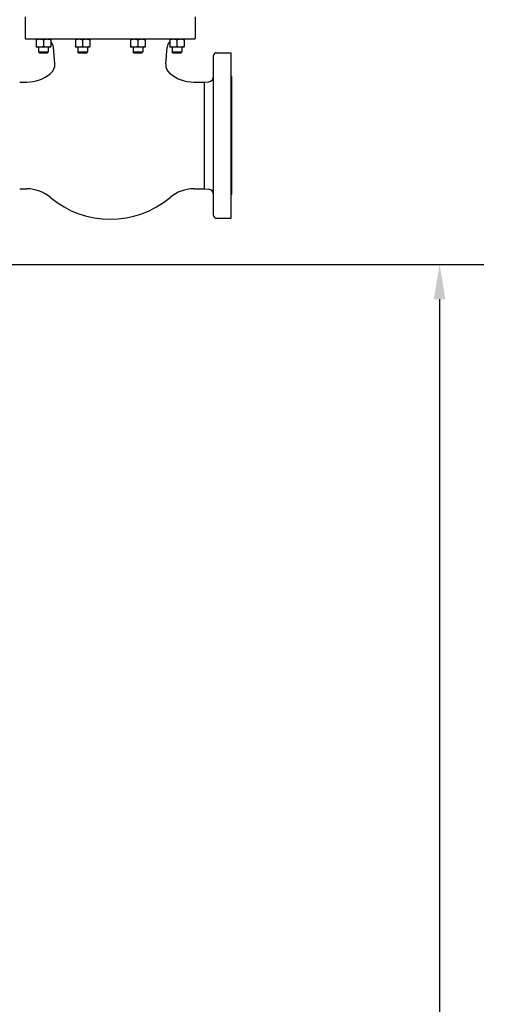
# Model space of a CAD drawing. Header units: inches. Extents: x 24 to 1128, y -58 to 748.
# Tile 127 of 256: x 262 to 306, y 267 to 356. Entities that reach past the tile are written whole.
import ezdxf

# ---------------------------------------------------------------- set-up
doc = ezdxf.new("R2010")
doc.units = ezdxf.units.IN
doc.header["$LTSCALE"] = 32
doc.header["$MEASUREMENT"] = 0
doc.layers.add('Dimension (ANSI)', color=7, linetype='Continuous', lineweight=25)
doc.layers.add('Visible (ANSI)', color=7, linetype='Continuous', lineweight=30)
doc.styles.add('Note Text (ANSI)', font='tahoma.ttf')
doc.dimstyles.new('SB Fraction-16 (ANSI)', dxfattribs={"dimscale": 32, "dimtxt": 0.125, "dimasz": 0.098425, "dimexe": 0.125, "dimexo": 0.0625, "dimgap": 0.031496, "dimtad": 0, "dimtih": 1, "dimtoh": 1, "dimdec": 4, "dimrnd": 1e-08, "dimzin": 0, "dimdsep": 46, "dimlunit": 5, "dimtxsty": 'Note Text (ANSI)', "dimcen": 0.09, "dimdle": 0.393701, "dimclrd": 256, "dimclre": 256, "dimclrt": 256, "dimadec": 0, "dimazin": 3, "dimtfac": 0.96, "dimtofl": 0, "dimtmove": 0, "dimatfit": 3, "dimfxl": 1, "dimfrac": 2, "dimtolj": 1, "dimtzin": 12, "dimlwd": -1, "dimlwe": -1, "dimarcsym": 0})

# ---------------------------------------------------------------- blocks, each defined once
blk = doc.blocks.new('*D17')
at = {"layer": 'Defpoints', "color": 0, "transparency": 16777216}
for p in [(257.225, 333.734), (233.912, 171.734), (300.059, 171.734)]:
    blk.add_point(p, dxfattribs=at)
at = {"layer": 'Dimension (ANSI)', "transparency": 16777216}
for p, q in [((259.225, 333.734), (304.059, 333.734)), ((300.059, 330.584), (300.059, 258.825)), ((300.059, 174.883), (300.059, 252.643)), ((235.912, 171.734), (304.059, 171.734))]:
    blk.add_line(p, q, dxfattribs=at)
for points in [[(299.534, 330.584), (300.584, 330.584), (300.059, 333.734)], [(299.534, 174.883), (300.584, 174.883), (300.059, 171.734)]]:
    blk.add_solid(points, dxfattribs=at)
at = {"layer": 'Dimension (ANSI)', "transparency": 16777216, "insert": (295.979, 257.817), "char_height": 4, "attachment_point": 1, "style": 'Note Text (ANSI)'}
blk.add_mtext('\\A1;162', dxfattribs=at)

msp = doc.modelspace()

# ---------------------------------------------------------------- linework, layer by layer
at = {"layer": 'Visible (ANSI)'}
for p, q in [((262.54767, 356.16617), (262.54767, 354.22467)), ((277.93967, 356.16617), (277.93967, 354.22467)), ((262.61067, 354.16167), (277.87667, 354.16167)), ((263.54716, 354.10308), (263.54716, 353.47026)), ((264.20316, 354.10308), (264.20316, 353.47026)), ((264.85916, 354.10308), (264.85916, 353.47026)), ((267.08561, 354.10308), (267.08561, 353.47026)), ((267.74161, 354.10308), (267.74161, 353.47026)), ((268.39761, 354.10308), (268.39761, 353.47026)), ((272.08973, 354.10308), (272.08973, 353.47026)), ((272.74573, 354.10308), (272.74573, 353.47026)), ((273.40173, 354.10308), (273.40173, 353.47026)), ((275.62818, 354.10308), (275.62818, 353.47026)), ((276.28418, 354.10308), (276.28418, 353.47026)), ((276.94018, 354.10308), (276.94018, 353.47026)), ((263.87516, 353.41167), (263.54716, 353.41167)), ((263.76566, 353.41167), (263.76566, 352.98332)), ((264.53116, 353.41167), (263.87516, 353.41167)), ((264.85916, 353.41167), (264.53116, 353.41167)), ((264.64066, 353.41167), (264.64066, 352.98332)), ((265.22444, 351.92404), (265.09472, 353.40675)), ((267.41361, 353.41167), (267.08561, 353.41167)), ((267.30411, 353.41167), (267.30411, 352.98332)), ((268.06961, 353.41167), (267.41361, 353.41167)), ((268.39761, 353.41167), (268.06961, 353.41167)), ((268.17911, 353.41167), (268.17911, 352.98332)), ((272.41773, 353.41167), (272.08973, 353.41167)), ((272.30823, 353.41167), (272.30823, 352.98332)), ((273.07373, 353.41167), (272.41773, 353.41167)), ((273.40173, 353.41167), (273.07373, 353.41167)), ((273.18323, 353.41167), (273.18323, 352.98332)), ((275.2629, 351.92404), (275.39262, 353.40675)), ((275.95618, 353.41167), (275.62818, 353.41167)), ((275.84668, 353.41167), (275.84668, 352.98332)), ((276.61218, 353.41167), (275.95618, 353.41167)), ((276.94018, 353.41167), (276.61218, 353.41167)), ((276.72168, 353.41167), (276.72168, 352.98332)), ((263.76566, 352.98332), (264.64066, 352.98332)), ((263.83181, 352.91717), (263.76566, 352.98332)), ((263.83181, 352.91717), (264.57451, 352.91717)), ((264.57451, 352.91717), (264.64066, 352.98332)), ((267.30411, 352.98332), (268.17911, 352.98332)), ((267.37026, 352.91717), (267.30411, 352.98332)), ((267.37026, 352.91717), (268.11296, 352.91717)), ((268.11296, 352.91717), (268.17911, 352.98332)), ((272.30823, 352.98332), (273.18323, 352.98332)), ((272.37438, 352.91717), (272.30823, 352.98332)), ((272.37438, 352.91717), (273.11708, 352.91717)), ((273.11708, 352.91717), (273.18323, 352.98332)), ((275.84668, 352.98332), (276.72168, 352.98332)), ((275.91283, 352.91717), (275.84668, 352.98332)), ((275.91283, 352.91717), (276.65553, 352.91717)), ((276.65553, 352.91717), (276.72168, 352.98332)), ((279.59367, 338.17117), (279.59367, 352.67117)), ((279.84367, 352.92117), (281.18467, 352.92117)), ((281.18467, 337.92117), (281.18467, 352.92117)), ((281.24767, 350.73617), (281.18467, 350.79917)), ((281.24767, 340.10617), (281.24767, 350.73617)), ((262.04967, 350.25299), (262.69219, 350.25299)), ((277.79515, 350.25299), (278.76667, 350.25299)), ((278.76667, 350.25299), (279.13725, 350.28541)), ((278.76667, 340.58935), (278.76667, 350.25299)), ((262.04967, 340.58935), (262.69219, 340.58935)), ((277.79515, 340.58935), (278.76667, 340.58935)), ((278.76667, 340.58935), (279.13725, 340.55693)), ((281.24767, 340.10617), (281.18467, 340.04317)), ((279.84367, 337.92117), (281.18467, 337.92117))]:
    msp.add_line(p, q, dxfattribs=at)
for centre, radius, start, end in [((262.61067, 354.22467), 0.063, 180, 270), ((277.87667, 354.22467), 0.063, 270, 0), ((264.27087, 353.33467), 0.827, 5, 44.654126), ((276.21648, 353.33467), 0.827, 135.345874, 175), ((279.84367, 352.67117), 0.25, 90, 180), ((264.22824, 351.83688), 1, 309.7112969, 5), ((276.2591, 351.83688), 1, 175, 230.2887031), ((262.69219, 353.56099), 3.308, 270, 310.1026974), ((270.24367, 344.59417), 8.415, 129.7112969, 130.1026963), ((270.24367, 344.59417), 8.415, 49.8973034, 50.2887031), ((277.79515, 353.56099), 3.308, 229.8973034, 270), ((279.09367, 350.78351), 0.5, 275, 0), ((262.69219, 337.28135), 3.308, 49.8973026, 90), ((270.24367, 346.24817), 8.415, 229.8973037, 310.1026966), ((277.79515, 337.28135), 3.308, 90, 130.1026966), ((279.09367, 340.05883), 0.5, 0, 85), ((279.84367, 338.17117), 0.25, 180, 270)]:
    msp.add_arc(centre, radius, start, end, dxfattribs=at)
for points, weights in [([(263.54716, 354.16167), (263.54716, 354.16167), (263.54716, 354.10308)], [1, 1.04314139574, 1.01001874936]), ([(263.54716, 354.10308), (263.72294, 354.16167), (263.87516, 354.16167)], [1.01001874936, 1.04314139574, 1]), ([(263.87516, 354.16167), (264.02739, 354.16167), (264.20316, 354.10308)], [1, 1.04314139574, 1.01001874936]), ([(264.20316, 354.10308), (264.37894, 354.16167), (264.53116, 354.16167)], [1.01001874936, 1.04314139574, 1]), ([(264.53116, 354.16167), (264.68339, 354.16167), (264.85916, 354.10308)], [1, 1.04314139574, 1.01001874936]), ([(264.85916, 354.10308), (264.85916, 354.15736), (264.85916, 354.16133)], [1.01001874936, 1.04063161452, 1.00609998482]), ([(267.08561, 354.16167), (267.08561, 354.16167), (267.08561, 354.10308)], [1, 1.04314139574, 1.01001874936]), ([(267.08561, 354.10308), (267.26139, 354.16167), (267.41361, 354.16167)], [1.01001874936, 1.04314139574, 1]), ([(267.41361, 354.16167), (267.56584, 354.16167), (267.74161, 354.10308)], [1, 1.04314139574, 1.01001874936]), ([(267.74161, 354.10308), (267.91739, 354.16167), (268.06961, 354.16167)], [1.01001874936, 1.04314139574, 1]), ([(268.06961, 354.16167), (268.22184, 354.16167), (268.39761, 354.10308)], [1, 1.04314139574, 1.01001874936]), ([(268.39761, 354.10308), (268.39761, 354.16167), (268.39761, 354.16167)], [1.01001874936, 1.04314139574, 1]), ([(272.08973, 354.16167), (272.08973, 354.16167), (272.08973, 354.10308)], [1, 1.04314139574, 1.01001874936]), ([(272.08973, 354.10308), (272.26551, 354.16167), (272.41773, 354.16167)], [1.01001874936, 1.04314139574, 1]), ([(272.41773, 354.16167), (272.56996, 354.16167), (272.74573, 354.10308)], [1, 1.04314139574, 1.01001874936]), ([(272.74573, 354.10308), (272.92151, 354.16167), (273.07373, 354.16167)], [1.01001874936, 1.04314139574, 1]), ([(273.07373, 354.16167), (273.22596, 354.16167), (273.40173, 354.10308)], [1, 1.04314139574, 1.01001874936]), ([(273.40173, 354.10308), (273.40173, 354.16167), (273.40173, 354.16167)], [1.01001874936, 1.04314139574, 1]), ([(275.62818, 354.10308), (275.80396, 354.16167), (275.95618, 354.16167)], [1.01001874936, 1.04314139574, 1]), ([(275.62818, 354.16133), (275.62818, 354.15736), (275.62818, 354.10308)], [1.00609998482, 1.04063161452, 1.01001874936]), ([(275.95618, 354.16167), (276.10841, 354.16167), (276.28418, 354.10308)], [1, 1.04314139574, 1.01001874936]), ([(276.28418, 354.10308), (276.45996, 354.16167), (276.61218, 354.16167)], [1.01001874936, 1.04314139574, 1]), ([(276.61218, 354.16167), (276.76441, 354.16167), (276.94018, 354.10308)], [1, 1.04314139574, 1.01001874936]), ([(276.94018, 354.10308), (276.94018, 354.16167), (276.94018, 354.16167)], [1.01001874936, 1.04314139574, 1]), ([(263.54716, 353.47026), (263.54716, 353.41167), (263.54716, 353.41167)], [1.01001874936, 1.04314139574, 1]), ([(263.87516, 353.41167), (263.72294, 353.41167), (263.54716, 353.47026)], [1, 1.04314139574, 1.01001874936]), ([(264.20316, 353.47026), (264.02739, 353.41167), (263.87516, 353.41167)], [1.01001874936, 1.04314139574, 1]), ([(264.53116, 353.41167), (264.37894, 353.41167), (264.20316, 353.47026)], [1, 1.04314139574, 1.01001874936]), ([(264.85916, 353.47026), (264.68339, 353.41167), (264.53116, 353.41167)], [1.01001874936, 1.04314139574, 1]), ([(264.85916, 353.41167), (264.85916, 353.41167), (264.85916, 353.47026)], [1, 1.04314139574, 1.01001874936]), ([(267.08561, 353.47026), (267.08561, 353.41167), (267.08561, 353.41167)], [1.01001874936, 1.04314139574, 1]), ([(267.41361, 353.41167), (267.26139, 353.41167), (267.08561, 353.47026)], [1, 1.04314139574, 1.01001874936]), ([(267.74161, 353.47026), (267.56584, 353.41167), (267.41361, 353.41167)], [1.01001874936, 1.04314139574, 1]), ([(268.06961, 353.41167), (267.91739, 353.41167), (267.74161, 353.47026)], [1, 1.04314139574, 1.01001874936]), ([(268.39761, 353.47026), (268.22184, 353.41167), (268.06961, 353.41167)], [1.01001874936, 1.04314139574, 1]), ([(268.39761, 353.41167), (268.39761, 353.41167), (268.39761, 353.47026)], [1, 1.04314139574, 1.01001874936]), ([(272.08973, 353.47026), (272.08973, 353.41167), (272.08973, 353.41167)], [1.01001874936, 1.04314139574, 1]), ([(272.41773, 353.41167), (272.26551, 353.41167), (272.08973, 353.47026)], [1, 1.04314139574, 1.01001874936]), ([(272.74573, 353.47026), (272.56996, 353.41167), (272.41773, 353.41167)], [1.01001874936, 1.04314139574, 1]), ([(273.07373, 353.41167), (272.92151, 353.41167), (272.74573, 353.47026)], [1, 1.04314139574, 1.01001874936]), ([(273.40173, 353.47026), (273.22596, 353.41167), (273.07373, 353.41167)], [1.01001874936, 1.04314139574, 1]), ([(273.40173, 353.41167), (273.40173, 353.41167), (273.40173, 353.47026)], [1, 1.04314139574, 1.01001874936]), ([(275.62818, 353.47026), (275.62818, 353.41167), (275.62818, 353.41167)], [1.01001874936, 1.04314139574, 1]), ([(275.95618, 353.41167), (275.80396, 353.41167), (275.62818, 353.47026)], [1, 1.04314139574, 1.01001874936]), ([(276.28418, 353.47026), (276.10841, 353.41167), (275.95618, 353.41167)], [1.01001874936, 1.04314139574, 1]), ([(276.61218, 353.41167), (276.45996, 353.41167), (276.28418, 353.47026)], [1, 1.04314139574, 1.01001874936]), ([(276.94018, 353.47026), (276.76441, 353.41167), (276.61218, 353.41167)], [1.01001874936, 1.04314139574, 1]), ([(276.94018, 353.41167), (276.94018, 353.41167), (276.94018, 353.47026)], [1, 1.04314139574, 1.01001874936])]:
    msp.add_rational_spline(points, weights, degree=2, dxfattribs=at)

# ---------------------------------------------------------------- dimensions: what is measured, and where the dimension line sits
at = {"layer": 'Dimension (ANSI)'}
dim = msp.add_linear_dim(base=(300.05932, 171.73367), p1=(257.22467, 333.73367), p2=(233.91217, 171.73367), angle=90, dimstyle='SB Fraction-16 (ANSI)', override={"dimgap": 0.031496, "dimdec": 4, "dimtol": 0, "dimlim": 0, "dimtp": 0, "dimtm": 0, "dimtdec": 2, "dimatfit": 1}, dxfattribs=at)
dim.commit()
dim.dimension.update_dxf_attribs({"geometry": '*D17', "text_midpoint": (300.05932, 255.73367), "dimtype": 160})

doc.saveas('drawing.dxf')
